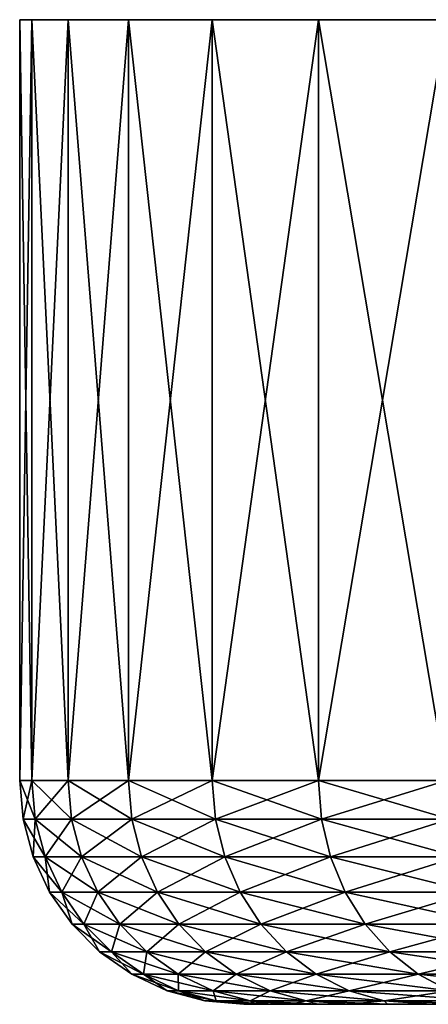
# Model space of a CAD drawing. Header units: metres. Extents: x -90 to 304, y -90 to 74.
# Tile 117 of 256: x 30 to 34.56, y 63.5 to 74.5. Entities that reach past the tile are written whole.
import ezdxf

# ---------------------------------------------------------------- set-up
doc = ezdxf.new("R2010")
doc.units = ezdxf.units.M
doc.layers.add('solid_21662050_350', color=7, linetype='CONTINUOUS')

msp = doc.modelspace()

# ---------------------------------------------------------------- linework, layer by layer
at = {"layer": 'solid_21662050_350'}
for points in [[(89.864159, 74.5, -2.851668), (30.135841, 74.5, -2.851668), (30, 74.5)], [(30, 66), (30, 74.5), (30.135841, 74.5, -2.851668)], [(90, 74.5), (89.864159, 74.5, -2.851668), (30, 74.5)], [(30.135841, 74.5, 2.851668), (90, 74.5), (30, 74.5)], [(30.135843, 66, 2.851682), (30.135841, 74.5, 2.851668), (30, 74.5)], [(30, 66), (30.135843, 66, 2.851682), (30, 74.5)], [(30.135843, 66, -2.851682), (30, 66), (30.135841, 74.5, -2.851668)], [(89.457863, 74.5, -5.677528), (30.542137, 74.5, -5.677528), (30.135841, 74.5, -2.851668)], [(30.135843, 66, -2.851682), (30.135841, 74.5, -2.851668), (30.542137, 74.5, -5.677528)], [(89.864159, 74.5, -2.851668), (89.457863, 74.5, -5.677528), (30.135841, 74.5, -2.851668)], [(30.135841, 74.5, 2.851668), (89.864159, 74.5, 2.851668), (90, 74.5)], [(30.135841, 74.5, 2.851668), (30.542137, 74.5, 5.677528), (89.864159, 74.5, 2.851668)], [(30.542139, 66, 5.677538), (30.542137, 74.5, 5.677528), (30.135841, 74.5, 2.851668)], [(30.135843, 66, 2.851682), (30.542139, 66, 5.677538), (30.135841, 74.5, 2.851668)], [(30.542139, 66, -5.677538), (30.135843, 66, -2.851682), (30.542137, 74.5, -5.677528)], [(88.78479, 74.5, -8.451977), (31.215212, 74.5, -8.451977), (30.542137, 74.5, -5.677528)], [(30.542139, 66, -5.677538), (30.542137, 74.5, -5.677528), (31.215212, 74.5, -8.451977)], [(89.457863, 74.5, -5.677528), (88.78479, 74.5, -8.451977), (30.542137, 74.5, -5.677528)], [(30.542137, 74.5, 5.677528), (89.457863, 74.5, 5.677528), (89.864159, 74.5, 2.851668)], [(30.542137, 74.5, 5.677528), (31.215212, 74.5, 8.451977), (89.457863, 74.5, 5.677528)], [(31.215212, 66, 8.451978), (31.215212, 74.5, 8.451977), (30.542137, 74.5, 5.677528)], [(30.542139, 66, 5.677538), (31.215212, 66, 8.451978), (30.542137, 74.5, 5.677528)], [(31.215212, 66, -8.451978), (30.542139, 66, -5.677538), (31.215212, 74.5, -8.451977)], [(87.851036, 74.5, -11.14988), (32.148964, 74.5, -11.14988), (31.215212, 74.5, -8.451977)], [(31.215212, 66, -8.451978), (31.215212, 74.5, -8.451977), (32.148964, 74.5, -11.14988)], [(88.78479, 74.5, -8.451977), (87.851036, 74.5, -11.14988), (31.215212, 74.5, -8.451977)], [(32.148964, 66, -11.149876), (31.215212, 66, -8.451978), (32.148964, 74.5, -11.14988)], [(31.215212, 74.5, 8.451977), (88.78479, 74.5, 8.451977), (89.457863, 74.5, 5.677528)], [(31.215212, 74.5, 8.451977), (32.148964, 74.5, 11.14988), (88.78479, 74.5, 8.451977)], [(32.148964, 66, 11.149876), (32.148964, 74.5, 11.14988), (31.215212, 74.5, 8.451977)], [(31.215212, 66, 8.451978), (32.148964, 66, 11.149876), (31.215212, 74.5, 8.451977)], [(86.665062, 74.5, -13.7468), (33.334938, 74.5, -13.7468), (32.148964, 74.5, -11.14988)], [(32.148964, 66, -11.149876), (32.148964, 74.5, -11.14988), (33.334938, 74.5, -13.7468)], [(87.851036, 74.5, -11.14988), (86.665062, 74.5, -13.7468), (32.148964, 74.5, -11.14988)], [(33.334938, 66, -13.746799), (32.148964, 66, -11.149876), (33.334938, 74.5, -13.7468)], [(32.148964, 74.5, 11.14988), (87.851036, 74.5, 11.14988), (88.78479, 74.5, 8.451977)], [(32.148964, 74.5, 11.14988), (33.334938, 74.5, 13.7468), (87.851036, 74.5, 11.14988)], [(33.334938, 66, 13.746799), (33.334938, 74.5, 13.7468), (32.148964, 74.5, 11.14988)], [(32.148964, 66, 11.149876), (33.334938, 66, 13.746799), (32.148964, 74.5, 11.14988)], [(85.23761, 74.5, -16.219219), (34.76239, 74.5, -16.219219), (33.334938, 74.5, -13.7468)], [(33.334938, 66, -13.746799), (33.334938, 74.5, -13.7468), (34.76239, 74.5, -16.219219)], [(86.665062, 74.5, -13.7468), (85.23761, 74.5, -16.219219), (33.334938, 74.5, -13.7468)], [(34.762398, 66, -16.219227), (33.334938, 66, -13.746799), (34.76239, 74.5, -16.219219)], [(33.334938, 74.5, 13.7468), (86.665062, 74.5, 13.7468), (87.851036, 74.5, 11.14988)], [(33.334938, 74.5, 13.7468), (34.76239, 74.5, 16.219219), (86.665062, 74.5, 13.7468)], [(34.762398, 66, 16.219227), (34.76239, 74.5, 16.219219), (33.334938, 74.5, 13.7468)], [(33.334938, 66, 13.746799), (34.762398, 66, 16.219227), (33.334938, 74.5, 13.7468)], [(30.173124, 65.568886, 2.848121), (30.135843, 66, 2.851682), (30, 66)], [(30.037453, 65.568886, 0), (30, 66), (30.135843, 66, -2.851682)], [(30.173124, 65.568886, 2.848121), (30, 66), (30.037453, 65.568886, 0)], [(30.037453, 65.568886, 0), (30.135843, 66, -2.851682), (30.173124, 65.568886, -2.848121)], [(30.578915, 65.568886, 5.670449), (30.542139, 66, 5.677538), (30.135843, 66, 2.851682)], [(30.578915, 65.568886, 5.670449), (30.135843, 66, 2.851682), (30.173124, 65.568886, 2.848121)], [(30.173124, 65.568886, -2.848121), (30.135843, 66, -2.851682), (30.542139, 66, -5.677538)], [(30.173124, 65.568886, -2.848121), (30.542139, 66, -5.677538), (30.578915, 65.568886, -5.670449)], [(31.251146, 65.568886, 8.441425), (31.215212, 66, 8.451978), (30.542139, 66, 5.677538)], [(31.251146, 65.568886, 8.441425), (30.542139, 66, 5.677538), (30.578915, 65.568886, 5.670449)], [(30.578915, 65.568886, -5.670449), (30.542139, 66, -5.677538), (31.215212, 66, -8.451978)], [(30.578915, 65.568886, -5.670449), (31.215212, 66, -8.451978), (31.251146, 65.568886, -8.441425)], [(32.183731, 65.568886, 11.135954), (32.148964, 66, 11.149876), (31.215212, 66, 8.451978)], [(32.183731, 65.568886, 11.135954), (31.215212, 66, 8.451978), (31.251146, 65.568886, 8.441425)], [(31.251146, 65.568886, -8.441425), (31.215212, 66, -8.451978), (32.148964, 66, -11.149876)], [(31.251146, 65.568886, -8.441425), (32.148964, 66, -11.149876), (32.183731, 65.568886, -11.135954)], [(33.368225, 65.568886, 13.729634), (33.334938, 66, 13.746799), (32.148964, 66, 11.149876)], [(33.368225, 65.568886, 13.729634), (32.148964, 66, 11.149876), (32.183731, 65.568886, 11.135954)], [(32.183731, 65.568886, -11.135954), (32.148964, 66, -11.149876), (33.334938, 66, -13.746799)], [(32.183731, 65.568886, -11.135954), (33.334938, 66, -13.746799), (33.368225, 65.568886, -13.729634)], [(34.7939, 65.568886, 16.198977), (34.762398, 66, 16.219227), (33.334938, 66, 13.746799)], [(34.7939, 65.568886, 16.198977), (33.334938, 66, 13.746799), (33.368225, 65.568886, 13.729634)], [(33.368225, 65.568886, -13.729634), (33.334938, 66, -13.746799), (34.762398, 66, -16.219227)], [(33.368225, 65.568886, -13.729634), (34.762398, 66, -16.219227), (34.7939, 65.568886, -16.198977)], [(30.037453, 65.568886, 0), (30.173124, 65.568886, -2.848121), (30.149874, 65.147408, 0)], [(30.285038, 65.147408, 2.837435), (30.037453, 65.568886, 0), (30.149874, 65.147408, 0)], [(30.173124, 65.568886, 2.848121), (30.037453, 65.568886, 0), (30.285038, 65.147408, 2.837435)], [(30.173124, 65.568886, -2.848121), (30.285038, 65.147408, -2.837435), (30.149874, 65.147408, 0)], [(30.173124, 65.568886, -2.848121), (30.578915, 65.568886, -5.670449), (30.285038, 65.147408, -2.837435)], [(30.173124, 65.568886, 2.848121), (30.285038, 65.147408, 2.837435), (30.689304, 65.147408, 5.649173)], [(30.578915, 65.568886, 5.670449), (30.173124, 65.568886, 2.848121), (30.689304, 65.147408, 5.649173)], [(30.578915, 65.568886, -5.670449), (30.689304, 65.147408, -5.649173), (30.285038, 65.147408, -2.837435)], [(30.578915, 65.568886, -5.670449), (31.251146, 65.568886, -8.441425), (30.689304, 65.147408, -5.649173)], [(30.578915, 65.568886, 5.670449), (30.689304, 65.147408, 5.649173), (31.359015, 65.147408, 8.409752)], [(31.251146, 65.568886, 8.441425), (30.578915, 65.568886, 5.670449), (31.359015, 65.147408, 8.409752)], [(31.251146, 65.568886, -8.441425), (31.359015, 65.147408, -8.409752), (30.689304, 65.147408, -5.649173)], [(31.251146, 65.568886, -8.441425), (32.183731, 65.568886, -11.135954), (31.359015, 65.147408, -8.409752)], [(31.251146, 65.568886, 8.441425), (31.359015, 65.147408, 8.409752), (32.288101, 65.147408, 11.094171)], [(32.183731, 65.568886, 11.135954), (31.251146, 65.568886, 8.441425), (32.288101, 65.147408, 11.094171)], [(32.183731, 65.568886, -11.135954), (32.288101, 65.147408, -11.094171), (31.359015, 65.147408, -8.409752)], [(32.183731, 65.568886, -11.135954), (33.368225, 65.568886, -13.729634), (32.288101, 65.147408, -11.094171)], [(32.183731, 65.568886, 11.135954), (32.288101, 65.147408, 11.094171), (33.468151, 65.147408, 13.67812)], [(33.368225, 65.568886, 13.729634), (32.183731, 65.568886, 11.135954), (33.468151, 65.147408, 13.67812)], [(33.368225, 65.568886, -13.729634), (33.468151, 65.147408, -13.67812), (32.288101, 65.147408, -11.094171)], [(33.368225, 65.568886, -13.729634), (34.7939, 65.568886, -16.198977), (33.468151, 65.147408, -13.67812)], [(33.368225, 65.568886, 13.729634), (33.468151, 65.147408, 13.67812), (34.888477, 65.147408, 16.138197)], [(34.7939, 65.568886, 16.198977), (33.368225, 65.568886, 13.729634), (34.888477, 65.147408, 16.138197)], [(34.7939, 65.568886, -16.198977), (34.888477, 65.147408, -16.138197), (33.468151, 65.147408, -13.67812)], [(30.149874, 65.147408, 0), (30.285038, 65.147408, -2.837435), (30.333847, 64.751892, 0)], [(30.468178, 64.751892, 2.819947), (30.149874, 65.147408, 0), (30.333847, 64.751892, 0)], [(30.285038, 65.147408, 2.837435), (30.149874, 65.147408, 0), (30.468178, 64.751892, 2.819947)], [(30.285038, 65.147408, -2.837435), (30.468178, 64.751892, -2.819947), (30.333847, 64.751892, 0)], [(30.285038, 65.147408, -2.837435), (30.689304, 65.147408, -5.649173), (30.468178, 64.751892, -2.819947)], [(30.285038, 65.147408, 2.837435), (30.468178, 64.751892, 2.819947), (30.869953, 64.751892, 5.614357)], [(30.689304, 65.147408, 5.649173), (30.285038, 65.147408, 2.837435), (30.869953, 64.751892, 5.614357)], [(30.689304, 65.147408, -5.649173), (30.869953, 64.751892, -5.614357), (30.468178, 64.751892, -2.819947)], [(30.689304, 65.147408, -5.649173), (31.359015, 65.147408, -8.409752), (30.869953, 64.751892, -5.614357)], [(30.689304, 65.147408, 5.649173), (30.869953, 64.751892, 5.614357), (31.535534, 64.751892, 8.357922)], [(31.359015, 65.147408, 8.409752), (30.689304, 65.147408, 5.649173), (31.535534, 64.751892, 8.357922)], [(31.359015, 65.147408, -8.409752), (31.535534, 64.751892, -8.357922), (30.869953, 64.751892, -5.614357)], [(31.359015, 65.147408, -8.409752), (32.288101, 65.147408, -11.094171), (31.535534, 64.751892, -8.357922)], [(31.359015, 65.147408, 8.409752), (31.535534, 64.751892, 8.357922), (32.458893, 64.751892, 11.025796)], [(32.288101, 65.147408, 11.094171), (31.359015, 65.147408, 8.409752), (32.458893, 64.751892, 11.025796)], [(32.288101, 65.147408, -11.094171), (32.458893, 64.751892, -11.025796), (31.535534, 64.751892, -8.357922)], [(32.288101, 65.147408, -11.094171), (33.468151, 65.147408, -13.67812), (32.458893, 64.751892, -11.025796)], [(32.288101, 65.147408, 11.094171), (32.458893, 64.751892, 11.025796), (33.631672, 64.751892, 13.593819)], [(33.468151, 65.147408, 13.67812), (32.288101, 65.147408, 11.094171), (33.631672, 64.751892, 13.593819)], [(33.468151, 65.147408, -13.67812), (33.631672, 64.751892, -13.593819), (32.458893, 64.751892, -11.025796)], [(33.468151, 65.147408, -13.67812), (34.888477, 65.147408, -16.138197), (33.631672, 64.751892, -13.593819)], [(33.468151, 65.147408, 13.67812), (33.631672, 64.751892, 13.593819), (35.043243, 64.751892, 16.038734)], [(34.888477, 65.147408, 16.138197), (33.468151, 65.147408, 13.67812), (35.043243, 64.751892, 16.038734)], [(34.888477, 65.147408, -16.138197), (35.043243, 64.751892, -16.038734), (33.631672, 64.751892, -13.593819)], [(30.333847, 64.751892, 0), (30.468178, 64.751892, -2.819947), (30.583767, 64.394371, 0)], [(30.716967, 64.394371, 2.796191), (30.333847, 64.751892, 0), (30.583767, 64.394371, 0)], [(30.468178, 64.751892, 2.819947), (30.333847, 64.751892, 0), (30.716967, 64.394371, 2.796191)], [(30.468178, 64.751892, -2.819947), (30.716967, 64.394371, -2.796191), (30.583767, 64.394371, 0)], [(30.468178, 64.751892, -2.819947), (30.869953, 64.751892, -5.614357), (30.716967, 64.394371, -2.796191)], [(30.468178, 64.751892, 2.819947), (30.716967, 64.394371, 2.796191), (31.115356, 64.394371, 5.567059)], [(30.869953, 64.751892, 5.614357), (30.468178, 64.751892, 2.819947), (31.115356, 64.394371, 5.567059)], [(30.869953, 64.751892, -5.614357), (31.115356, 64.394371, -5.567059), (30.716967, 64.394371, -2.796191)], [(30.869953, 64.751892, -5.614357), (31.535534, 64.751892, -8.357922), (31.115356, 64.394371, -5.567059)], [(30.869953, 64.751892, 5.614357), (31.115356, 64.394371, 5.567059), (31.775331, 64.394371, 8.287511)], [(31.535534, 64.751892, 8.357922), (30.869953, 64.751892, 5.614357), (31.775331, 64.394371, 8.287511)], [(31.535534, 64.751892, -8.357922), (31.775331, 64.394371, -8.287511), (31.115356, 64.394371, -5.567059)], [(31.535534, 64.751892, -8.357922), (32.458893, 64.751892, -11.025796), (31.775331, 64.394371, -8.287511)], [(31.535534, 64.751892, 8.357922), (31.775331, 64.394371, 8.287511), (32.690914, 64.394371, 10.932909)], [(32.458893, 64.751892, 11.025796), (31.535534, 64.751892, 8.357922), (32.690914, 64.394371, 10.932909)], [(32.458893, 64.751892, -11.025796), (32.690914, 64.394371, -10.932909), (31.775331, 64.394371, -8.287511)], [(32.458893, 64.751892, -11.025796), (33.631672, 64.751892, -13.593819), (32.690914, 64.394371, -10.932909)], [(32.458893, 64.751892, 11.025796), (32.690914, 64.394371, 10.932909), (33.853809, 64.394371, 13.479298)], [(33.631672, 64.751892, 13.593819), (32.458893, 64.751892, 11.025796), (33.853809, 64.394371, 13.479298)], [(33.631672, 64.751892, -13.593819), (33.853809, 64.394371, -13.479298), (32.690914, 64.394371, -10.932909)], [(33.631672, 64.751892, -13.593819), (35.043243, 64.751892, -16.038734), (33.853809, 64.394371, -13.479298)], [(33.631672, 64.751892, 13.593819), (33.853809, 64.394371, 13.479298), (35.25349, 64.394371, 15.903616)], [(35.043243, 64.751892, 16.038734), (33.631672, 64.751892, 13.593819), (35.25349, 64.394371, 15.903616)], [(35.043243, 64.751892, -16.038734), (35.25349, 64.394371, -15.903616), (33.853809, 64.394371, -13.479298)], [(30.583767, 64.394371, 0), (30.716967, 64.394371, -2.796191), (30.892029, 64.085732, 0)], [(31.023832, 64.085732, 2.766889), (30.583767, 64.394371, 0), (30.892029, 64.085732, 0)], [(30.716967, 64.394371, 2.796191), (30.583767, 64.394371, 0), (31.023832, 64.085732, 2.766889)], [(30.716967, 64.394371, -2.796191), (31.023832, 64.085732, -2.766889), (30.892029, 64.085732, 0)], [(30.716967, 64.394371, -2.796191), (31.115356, 64.394371, -5.567059), (31.023832, 64.085732, -2.766889)], [(30.716967, 64.394371, 2.796191), (31.023832, 64.085732, 2.766889), (31.418047, 64.085732, 5.50872)], [(31.115356, 64.394371, 5.567059), (30.716967, 64.394371, 2.796191), (31.418047, 64.085732, 5.50872)], [(31.115356, 64.394371, -5.567059), (31.418047, 64.085732, -5.50872), (31.023832, 64.085732, -2.766889)], [(31.115356, 64.394371, -5.567059), (31.775331, 64.394371, -8.287511), (31.418047, 64.085732, -5.50872)], [(31.115356, 64.394371, 5.567059), (31.418047, 64.085732, 5.50872), (32.071106, 64.085732, 8.200664)], [(31.775331, 64.394371, 8.287511), (31.115356, 64.394371, 5.567059), (32.071106, 64.085732, 8.200664)], [(31.775331, 64.394371, -8.287511), (32.071106, 64.085732, -8.200664), (31.418047, 64.085732, -5.50872)], [(31.775331, 64.394371, -8.287511), (32.690914, 64.394371, -10.932909), (32.071106, 64.085732, -8.200664)], [(31.775331, 64.394371, 8.287511), (32.071106, 64.085732, 8.200664), (32.977093, 64.085732, 10.81834)], [(32.690914, 64.394371, 10.932909), (31.775331, 64.394371, 8.287511), (32.977093, 64.085732, 10.81834)], [(32.690914, 64.394371, -10.932909), (32.977093, 64.085732, -10.81834), (32.071106, 64.085732, -8.200664)], [(32.690914, 64.394371, -10.932909), (33.853809, 64.394371, -13.479298), (32.977093, 64.085732, -10.81834)], [(32.690914, 64.394371, 10.932909), (32.977093, 64.085732, 10.81834), (34.127804, 64.085732, 13.338044)], [(33.853809, 64.394371, 13.479298), (32.690914, 64.394371, 10.932909), (34.127804, 64.085732, 13.338044)], [(33.853809, 64.394371, -13.479298), (34.127804, 64.085732, -13.338044), (32.977093, 64.085732, -10.81834)], [(33.853809, 64.394371, -13.479298), (35.25349, 64.394371, -15.903616), (34.127804, 64.085732, -13.338044)], [(33.853809, 64.394371, 13.479298), (34.127804, 64.085732, 13.338044), (35.512817, 64.085732, 15.736958)], [(35.25349, 64.394371, 15.903616), (33.853809, 64.394371, 13.479298), (35.512817, 64.085732, 15.736958)], [(35.25349, 64.394371, -15.903616), (35.512817, 64.085732, -15.736958), (34.127804, 64.085732, -13.338044)], [(30.892029, 64.085732, 0), (31.023832, 64.085732, -2.766889), (31.249245, 63.835373, 0)], [(31.379431, 63.835373, 2.732933), (30.892029, 64.085732, 0), (31.249245, 63.835373, 0)], [(31.023832, 64.085732, 2.766889), (30.892029, 64.085732, 0), (31.379431, 63.835373, 2.732933)], [(31.023832, 64.085732, -2.766889), (31.379431, 63.835373, -2.732933), (31.249245, 63.835373, 0)], [(31.023832, 64.085732, -2.766889), (31.418047, 64.085732, -5.50872), (31.379431, 63.835373, -2.732933)], [(31.023832, 64.085732, 2.766889), (31.379431, 63.835373, 2.732933), (31.768808, 63.835373, 5.441116)], [(31.418047, 64.085732, 5.50872), (31.023832, 64.085732, 2.766889), (31.768808, 63.835373, 5.441116)], [(31.418047, 64.085732, -5.50872), (31.768808, 63.835373, -5.441116), (31.379431, 63.835373, -2.732933)], [(31.418047, 64.085732, -5.50872), (32.071106, 64.085732, -8.200664), (31.768808, 63.835373, -5.441116)], [(31.418047, 64.085732, 5.50872), (31.768808, 63.835373, 5.441116), (32.413853, 63.835373, 8.100024)], [(32.071106, 64.085732, 8.200664), (31.418047, 64.085732, 5.50872), (32.413853, 63.835373, 8.100024)], [(32.071106, 64.085732, -8.200664), (32.413853, 63.835373, -8.100024), (31.768808, 63.835373, -5.441116)], [(32.071106, 64.085732, -8.200664), (32.977093, 64.085732, -10.81834), (32.413853, 63.835373, -8.100024)], [(32.071106, 64.085732, 8.200664), (32.413853, 63.835373, 8.100024), (33.30872, 63.835373, 10.685576)], [(32.977093, 64.085732, 10.81834), (32.071106, 64.085732, 8.200664), (33.30872, 63.835373, 10.685576)], [(32.977093, 64.085732, -10.81834), (33.30872, 63.835373, -10.685576), (32.413853, 63.835373, -8.100024)], [(32.977093, 64.085732, -10.81834), (34.127804, 64.085732, -13.338044), (33.30872, 63.835373, -10.685576)], [(32.977093, 64.085732, 10.81834), (33.30872, 63.835373, 10.685576), (34.445309, 63.835373, 13.174358)], [(34.127804, 64.085732, 13.338044), (32.977093, 64.085732, 10.81834), (34.445309, 63.835373, 13.174358)], [(34.127804, 64.085732, -13.338044), (34.445309, 63.835373, -13.174358), (33.30872, 63.835373, -10.685576)], [(34.127804, 64.085732, -13.338044), (35.512817, 64.085732, -15.736958), (34.445309, 63.835373, -13.174358)], [(34.127804, 64.085732, 13.338044), (34.445309, 63.835373, 13.174358), (35.813324, 63.835373, 15.543832)], [(35.512817, 64.085732, 15.736958), (34.127804, 64.085732, 13.338044), (35.813324, 63.835373, 15.543832)], [(35.512817, 64.085732, -15.736958), (35.813324, 63.835373, -15.543832), (34.445309, 63.835373, -13.174358)], [(31.249245, 63.835373, 0), (31.379431, 63.835373, -2.732933), (31.644539, 63.650917, 0)], [(31.772936, 63.650917, 2.695358), (31.249245, 63.835373, 0), (31.644539, 63.650917, 0)], [(31.379431, 63.835373, 2.732933), (31.249245, 63.835373, 0), (31.772936, 63.650917, 2.695358)], [(31.379431, 63.835373, -2.732933), (31.772936, 63.650917, -2.695358), (31.644539, 63.650917, 0)], [(31.379431, 63.835373, -2.732933), (31.768808, 63.835373, -5.441116), (31.772936, 63.650917, -2.695358)], [(31.379431, 63.835373, 2.732933), (31.772936, 63.650917, 2.695358), (32.15696, 63.650917, 5.366306)], [(31.768808, 63.835373, 5.441116), (31.379431, 63.835373, 2.732933), (32.15696, 63.650917, 5.366306)], [(31.768808, 63.835373, -5.441116), (32.15696, 63.650917, -5.366306), (31.772936, 63.650917, -2.695358)], [(31.768808, 63.835373, -5.441116), (32.413853, 63.835373, -8.100024), (32.15696, 63.650917, -5.366306)], [(31.768808, 63.835373, 5.441116), (32.15696, 63.650917, 5.366306), (32.793137, 63.650917, 7.988657)], [(32.413853, 63.835373, 8.100024), (31.768808, 63.835373, 5.441116), (32.793137, 63.650917, 7.988657)], [(32.413853, 63.835373, -8.100024), (32.793137, 63.650917, -7.988657), (32.15696, 63.650917, -5.366306)], [(32.413853, 63.835373, -8.100024), (33.30872, 63.835373, -10.685576), (32.793137, 63.650917, -7.988657)], [(32.413853, 63.835373, 8.100024), (32.793137, 63.650917, 7.988657), (33.675701, 63.650917, 10.53866)], [(33.30872, 63.835373, 10.685576), (32.413853, 63.835373, 8.100024), (33.675701, 63.650917, 10.53866)], [(33.30872, 63.835373, -10.685576), (33.675701, 63.650917, -10.53866), (32.793137, 63.650917, -7.988657)], [(33.30872, 63.835373, -10.685576), (34.445309, 63.835373, -13.174358), (33.675701, 63.650917, -10.53866)], [(33.30872, 63.835373, 10.685576), (33.675701, 63.650917, 10.53866), (34.796661, 63.650917, 12.993224)], [(34.445309, 63.835373, 13.174358), (33.30872, 63.835373, 10.685576), (34.796661, 63.650917, 12.993224)], [(34.445309, 63.835373, -13.174358), (34.796661, 63.650917, -12.993224), (33.675701, 63.650917, -10.53866)], [(34.445309, 63.835373, -13.174358), (35.813324, 63.835373, -15.543832), (34.796661, 63.650917, -12.993224)], [(34.445309, 63.835373, 13.174358), (34.796661, 63.650917, 12.993224), (36.14587, 63.650917, 15.330119)], [(35.813324, 63.835373, 15.543832), (34.445309, 63.835373, 13.174358), (36.14587, 63.650917, 15.330119)], [(31.644539, 63.650917, 0), (31.772936, 63.650917, -2.695358), (32.06588, 63.537979)], [(32.192368, 63.537979, 2.655307), (31.644539, 63.650917, 0), (32.06588, 63.537979)], [(31.772936, 63.650917, 2.695358), (31.644539, 63.650917, 0), (32.192368, 63.537979, 2.655307)], [(31.772936, 63.650917, -2.695358), (32.192368, 63.537979, -2.655307), (32.06588, 63.537979)], [(31.772936, 63.650917, -2.695358), (32.15696, 63.650917, -5.366306), (32.192368, 63.537979, -2.655307)], [(31.772936, 63.650917, 2.695358), (32.192368, 63.537979, 2.655307), (32.570686, 63.537979, 5.286567)], [(32.15696, 63.650917, 5.366306), (31.772936, 63.650917, 2.695358), (32.570686, 63.537979, 5.286567)], [(32.15696, 63.650917, -5.366306), (32.570686, 63.537979, -5.286567), (32.192368, 63.537979, -2.655307)], [(32.15696, 63.650917, -5.366306), (32.793137, 63.650917, -7.988657), (32.570686, 63.537979, -5.286567)], [(32.15696, 63.650917, 5.366306), (32.570686, 63.537979, 5.286567), (33.197407, 63.537979, 7.869951)], [(32.793137, 63.650917, 7.988657), (32.15696, 63.650917, 5.366306), (33.197407, 63.537979, 7.869951)], [(32.793137, 63.650917, -7.988657), (33.197407, 63.537979, -7.869951), (32.570686, 63.537979, -5.286567)], [(32.793137, 63.650917, -7.988657), (33.675701, 63.650917, -10.53866), (33.197407, 63.537979, -7.869951)], [(32.793137, 63.650917, 7.988657), (33.197407, 63.537979, 7.869951), (34.06686, 63.537979, 10.382064)], [(33.675701, 63.650917, 10.53866), (32.793137, 63.650917, 7.988657), (34.06686, 63.537979, 10.382064)], [(33.675701, 63.650917, -10.53866), (34.06686, 63.537979, -10.382064), (33.197407, 63.537979, -7.869951)], [(33.675701, 63.650917, -10.53866), (34.796661, 63.650917, -12.993224), (34.06686, 63.537979, -10.382064)], [(33.675701, 63.650917, 10.53866), (34.06686, 63.537979, 10.382064), (35.171162, 63.537979, 12.800155)], [(34.796661, 63.650917, 12.993224), (33.675701, 63.650917, 10.53866), (35.171162, 63.537979, 12.800155)], [(34.796661, 63.650917, -12.993224), (35.171162, 63.537979, -12.800155), (34.06686, 63.537979, -10.382064)], [(32.06588, 63.537979), (32.5, 63.5), (32.532761, 63.5, 1.341804)], [(32.06588, 63.537979), (32.192368, 63.537979, -2.655307), (32.5, 63.5)], [(32.192368, 63.537979, 2.655307), (32.06588, 63.537979), (32.532761, 63.5, 1.341804)], [(32.192368, 63.537979, -2.655307), (32.63131, 63.5, -2.684103), (32.532757, 63.5, -1.341784)], [(32.192368, 63.537979, -2.655307), (32.570686, 63.537979, -5.286567), (32.63131, 63.5, -2.684103)], [(32.192368, 63.537979, -2.655307), (32.532757, 63.5, -1.341784), (32.5, 63.5)], [(32.192368, 63.537979, 2.655307), (32.532761, 63.5, 1.341804), (32.631313, 63.5, 2.684134)], [(32.192368, 63.537979, 2.655307), (32.631313, 63.5, 2.684134), (32.795822, 63.5, 4.022728)], [(32.570686, 63.537979, 5.286567), (32.192368, 63.537979, 2.655307), (32.795822, 63.5, 4.022728)], [(32.5, 63.5), (47.000004, 63.5), (47.094791, 63.5, 1.567006)], [(32.5, 63.5), (32.532757, 63.5, -1.341784), (47.000004, 63.5)], [(32.532761, 63.5, 1.341804), (32.5, 63.5), (47.094791, 63.5, 1.567006)], [(32.532757, 63.5, -1.341784), (47.094791, 63.5, -1.567006), (47.000004, 63.5)], [(32.532757, 63.5, -1.341784), (32.63131, 63.5, -2.684103), (47.094791, 63.5, -1.567006)], [(32.631313, 63.5, 2.684134), (32.532761, 63.5, 1.341804), (47.094791, 63.5, 1.567006)], [(32.570686, 63.537979, -5.286567), (33.026081, 63.5, -5.353262), (32.795818, 63.5, -4.022694)], [(32.570686, 63.537979, -5.286567), (33.197407, 63.537979, -7.869951), (33.026081, 63.5, -5.353262)], [(32.570686, 63.537979, -5.286567), (32.795818, 63.5, -4.022694), (32.63131, 63.5, -2.684103)], [(32.570686, 63.537979, 5.286567), (32.795822, 63.5, 4.022728), (33.026089, 63.5, 5.353295)], [(32.570686, 63.537979, 5.286567), (33.026089, 63.5, 5.353295), (33.321541, 63.5, 6.671554)], [(33.197407, 63.537979, 7.869951), (32.570686, 63.537979, 5.286567), (33.321541, 63.5, 6.671554)], [(32.63131, 63.5, -2.684103), (47.377762, 63.5, -3.111131), (47.094791, 63.5, -1.567006)], [(32.63131, 63.5, -2.684103), (32.795818, 63.5, -4.022694), (47.377762, 63.5, -3.111131)], [(32.631313, 63.5, 2.684134), (47.094791, 63.5, 1.567006), (47.377762, 63.5, 3.111131)], [(32.795822, 63.5, 4.022728), (32.631313, 63.5, 2.684134), (47.377762, 63.5, 3.111131)], [(32.795818, 63.5, -4.022694), (47.84478, 63.5, -4.609843), (47.377762, 63.5, -3.111131)], [(32.795818, 63.5, -4.022694), (33.026081, 63.5, -5.353262), (47.84478, 63.5, -4.609843)], [(32.795822, 63.5, 4.022728), (47.377762, 63.5, 3.111131), (47.84478, 63.5, 4.609843)], [(33.026089, 63.5, 5.353295), (32.795822, 63.5, 4.022728), (47.84478, 63.5, 4.609843)], [(33.197407, 63.537979, -7.869951), (33.321533, 63.5, -6.671524), (33.026081, 63.5, -5.353262)], [(33.026081, 63.5, -5.353262), (48.489059, 63.5, -6.041371), (47.84478, 63.5, -4.609843)], [(33.026081, 63.5, -5.353262), (33.321533, 63.5, -6.671524), (48.489059, 63.5, -6.041371)], [(33.026089, 63.5, 5.353295), (47.84478, 63.5, 4.609843), (48.489059, 63.5, 6.041371)], [(33.321541, 63.5, 6.671554), (33.026089, 63.5, 5.353295), (48.489059, 63.5, 6.041371)], [(33.197407, 63.537979, -7.869951), (33.681263, 63.5, -7.973325), (33.321533, 63.5, -6.671524)], [(33.197407, 63.537979, -7.869951), (34.06686, 63.537979, -10.382064), (33.681263, 63.5, -7.973325)], [(33.197407, 63.537979, 7.869951), (33.321541, 63.5, 6.671554), (33.681271, 63.5, 7.973351)], [(33.197407, 63.537979, 7.869951), (33.681271, 63.5, 7.973351), (34.104252, 63.5, 9.255278)], [(34.06686, 63.537979, 10.382064), (33.197407, 63.537979, 7.869951), (34.104252, 63.5, 9.255278)], [(33.321533, 63.5, -6.671524), (49.301208, 63.5, -7.384834), (48.489059, 63.5, -6.041371)], [(33.321533, 63.5, -6.671524), (33.681263, 63.5, -7.973325), (49.301208, 63.5, -7.384834)], [(33.321541, 63.5, 6.671554), (48.489059, 63.5, 6.041371), (49.301208, 63.5, 7.384834)], [(33.681271, 63.5, 7.973351), (33.321541, 63.5, 6.671554), (49.301208, 63.5, 7.384834)], [(34.06686, 63.537979, -10.382064), (34.104244, 63.5, -9.255256), (33.681263, 63.5, -7.973325)], [(33.681263, 63.5, -7.973325), (50.269379, 63.5, -8.620612), (49.301208, 63.5, -7.384834)], [(33.681263, 63.5, -7.973325), (34.104244, 63.5, -9.255256), (50.269379, 63.5, -8.620612)], [(33.681271, 63.5, 7.973351), (49.301208, 63.5, 7.384834), (50.269379, 63.5, 8.620612)], [(34.104252, 63.5, 9.255278), (33.681271, 63.5, 7.973351), (50.269379, 63.5, 8.620612)], [(34.06686, 63.537979, -10.382064), (34.589546, 63.5, -10.514695), (34.104244, 63.5, -9.255256)], [(34.06686, 63.537979, -10.382064), (35.171162, 63.537979, -12.800155), (34.589546, 63.5, -10.514695)], [(34.06686, 63.537979, 10.382064), (34.104252, 63.5, 9.255278), (34.589554, 63.5, 10.514716)], [(34.06686, 63.537979, 10.382064), (34.589554, 63.5, 10.514716), (35.136189, 63.5, 11.749073)], [(35.171162, 63.537979, 12.800155), (34.06686, 63.537979, 10.382064), (35.136189, 63.5, 11.749073)], [(34.104244, 63.5, -9.255256), (51.379429, 63.5, -9.73066), (50.269379, 63.5, -8.620612)], [(34.104244, 63.5, -9.255256), (34.589546, 63.5, -10.514695), (51.379429, 63.5, -9.73066)], [(34.104252, 63.5, 9.255278), (50.269379, 63.5, 8.620612), (51.379429, 63.5, 9.73066)], [(34.589554, 63.5, 10.514716), (34.104252, 63.5, 9.255278), (51.379429, 63.5, 9.73066)]]:
    msp.add_3dface(points, dxfattribs=at)

doc.saveas('drawing.dxf')
